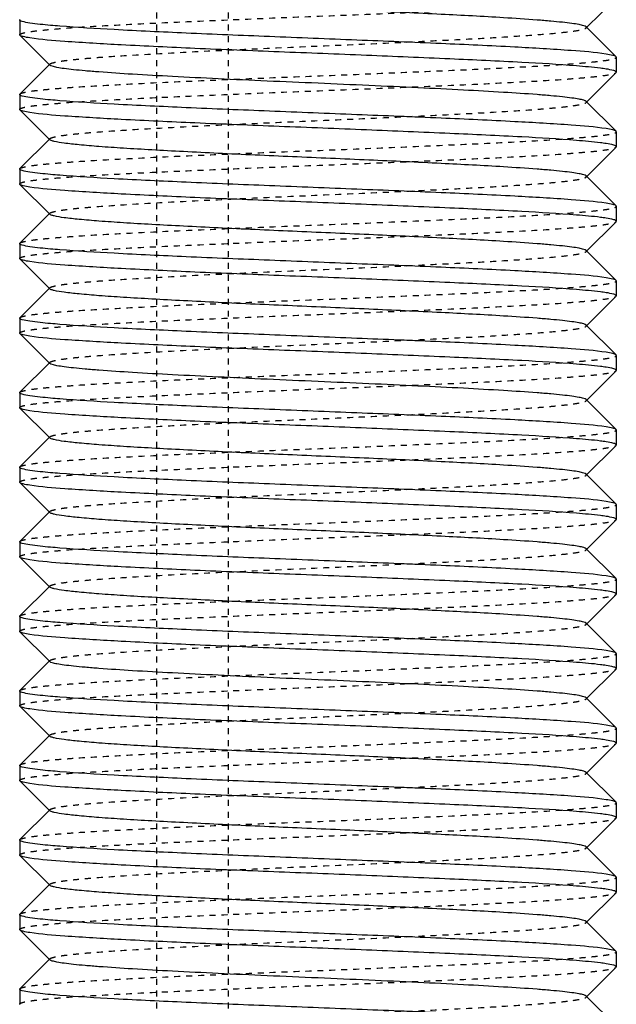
# Model space of a CAD drawing. Header units: millimetres. Extents: x -24622 to 2314, y -1603 to 2287.
# Tile 143 of 236: x 168 to 178, y 833 to 850. Entities that reach past the tile are written whole.
import ezdxf

# ---------------------------------------------------------------- set-up
doc = ezdxf.new("R2010")
doc.units = ezdxf.units.MM
doc.linetypes.add('HIDDEN', pattern=[0.2, 0.1, -0.1])
doc.layers.add('02___PRT_ALL_AXES', color=7, linetype='Continuous')
doc.layers.add('DEFAULT_2', color=8, linetype='HIDDEN')

msp = doc.modelspace()

# ---------------------------------------------------------------- linework, layer by layer
at = {"color": 7, "linetype": 'Continuous'}
for p, q in [((178.02, 850.079), (177.519, 849.578)), ((168.024, 849.712), (168.024, 849.462)), ((177.519, 849.596), (178.02, 849.095)), ((168.028, 849.454), (168.024, 849.462)), ((168.528, 848.953), (168.028, 849.454)), ((178.024, 849.087), (178.02, 849.095)), ((178.024, 849.087), (178.024, 848.837)), ((168.028, 848.47), (168.528, 848.971)), ((178.02, 848.829), (177.519, 848.328)), ((168.024, 848.462), (168.024, 848.212)), ((177.519, 848.346), (178.02, 847.845)), ((168.028, 848.204), (168.024, 848.212)), ((168.528, 847.703), (168.028, 848.204)), ((168.028, 847.22), (168.528, 847.721)), ((178.024, 847.837), (178.02, 847.845)), ((178.024, 847.837), (178.024, 847.587)), ((178.02, 847.579), (177.519, 847.078)), ((168.024, 847.212), (168.024, 846.962)), ((177.519, 847.096), (178.02, 846.595)), ((168.028, 846.954), (168.024, 846.962)), ((168.528, 846.453), (168.028, 846.954)), ((178.024, 846.587), (178.02, 846.595)), ((178.024, 846.587), (178.024, 846.337)), ((168.028, 845.97), (168.528, 846.471)), ((178.02, 846.329), (177.519, 845.828)), ((168.024, 845.962), (168.024, 845.712)), ((168.028, 845.704), (168.024, 845.712)), ((168.528, 845.203), (168.028, 845.704)), ((177.519, 845.846), (178.02, 845.345)), ((168.028, 844.72), (168.528, 845.221)), ((178.024, 845.337), (178.02, 845.345)), ((178.024, 845.337), (178.024, 845.087)), ((178.02, 845.079), (177.519, 844.578)), ((168.024, 844.712), (168.024, 844.462)), ((177.519, 844.596), (178.02, 844.095)), ((168.028, 844.454), (168.024, 844.462)), ((168.528, 843.953), (168.028, 844.454)), ((178.024, 844.087), (178.02, 844.095)), ((178.024, 844.087), (178.024, 843.837)), ((168.028, 843.47), (168.528, 843.971)), ((178.02, 843.829), (177.519, 843.328)), ((168.024, 843.462), (168.024, 843.212)), ((177.519, 843.346), (178.02, 842.845)), ((168.028, 843.204), (168.024, 843.212)), ((168.528, 842.703), (168.028, 843.204)), ((178.024, 842.837), (178.02, 842.845)), ((178.024, 842.837), (178.024, 842.587)), ((168.028, 842.22), (168.528, 842.721)), ((178.02, 842.579), (177.519, 842.078)), ((168.024, 842.212), (168.024, 841.962)), ((177.519, 842.096), (178.02, 841.595)), ((168.028, 841.954), (168.024, 841.962)), ((168.528, 841.453), (168.028, 841.954)), ((178.024, 841.587), (178.02, 841.595)), ((178.024, 841.587), (178.024, 841.337)), ((168.028, 840.97), (168.528, 841.471)), ((178.02, 841.329), (177.519, 840.828)), ((168.024, 840.962), (168.024, 840.712)), ((177.519, 840.846), (178.02, 840.345)), ((168.028, 840.704), (168.024, 840.712)), ((168.528, 840.203), (168.028, 840.704)), ((178.024, 840.337), (178.02, 840.345)), ((178.024, 840.337), (178.024, 840.087)), ((168.028, 839.72), (168.528, 840.221)), ((178.02, 840.079), (177.519, 839.578)), ((168.024, 839.712), (168.024, 839.462)), ((177.519, 839.596), (178.02, 839.095)), ((168.028, 839.454), (168.024, 839.462)), ((168.528, 838.953), (168.028, 839.454)), ((168.028, 838.47), (168.528, 838.971)), ((178.024, 839.087), (178.02, 839.095)), ((178.024, 839.087), (178.024, 838.837)), ((178.02, 838.829), (177.519, 838.328)), ((168.024, 838.462), (168.024, 838.212)), ((177.519, 838.346), (178.02, 837.845)), ((168.028, 838.204), (168.024, 838.212)), ((168.528, 837.703), (168.028, 838.204)), ((178.024, 837.837), (178.02, 837.845)), ((178.024, 837.837), (178.024, 837.587)), ((168.028, 837.22), (168.528, 837.721)), ((178.02, 837.579), (177.519, 837.078)), ((168.024, 837.212), (168.024, 836.962)), ((168.028, 836.954), (168.024, 836.962)), ((168.528, 836.453), (168.028, 836.954)), ((177.519, 837.096), (178.02, 836.595)), ((168.028, 835.97), (168.528, 836.471)), ((178.024, 836.587), (178.02, 836.595)), ((178.024, 836.587), (178.024, 836.337)), ((178.02, 836.329), (177.519, 835.828)), ((168.024, 835.962), (168.024, 835.712)), ((177.519, 835.846), (178.02, 835.345)), ((168.028, 835.704), (168.024, 835.712)), ((168.528, 835.203), (168.028, 835.704)), ((178.024, 835.337), (178.02, 835.345)), ((178.024, 835.337), (178.024, 835.087)), ((168.028, 834.72), (168.528, 835.221)), ((178.02, 835.079), (177.519, 834.578)), ((168.024, 834.712), (168.024, 834.462)), ((177.519, 834.596), (178.02, 834.095)), ((168.028, 834.454), (168.024, 834.462)), ((168.528, 833.953), (168.028, 834.454)), ((178.024, 834.087), (178.02, 834.095)), ((178.024, 834.087), (178.024, 833.837)), ((168.028, 833.47), (168.528, 833.971)), ((178.02, 833.829), (177.519, 833.328)), ((168.024, 833.462), (168.024, 833.212)), ((177.519, 833.346), (178.02, 832.845)), ((168.028, 833.204), (168.024, 833.212))]:
    msp.add_line(p, q, dxfattribs=at)
for points, start_tangent, end_tangent in [([(177.519, 849.596), (177.48, 849.615), (177.4, 849.634), (177.28, 849.653), (177.122, 849.672), (176.926, 849.691), (176.695, 849.71), (176.135, 849.748), (175.09, 849.805), (173.877, 849.862), (172.595, 849.918), (171.348, 849.975), (170.769, 850.004), (170.237, 850.032), (169.761, 850.061), (169.353, 850.089), (169.019, 850.118), (168.767, 850.146), (168.603, 850.175), (168.554, 850.189), (168.528, 850.203)], (-0.705586, 0.708625), (-0.705534, 0.708676)), ([(168.194, 849.66), (168.067, 849.686), (168.035, 849.699), (168.024, 849.712)], (-0.988371, 0.152064), (0, 1)), ([(168.694, 849.608), (168.54, 849.621), (168.194, 849.66)], (-0.99685, 0.079313), (-0.988371, 0.152064)), ([(177.853, 849.139), (177.27, 849.198), (176.321, 849.256), (175.087, 849.315), (173.676, 849.373), (172.209, 849.432), (170.812, 849.491), (169.606, 849.549), (168.694, 849.608)], (-0.988371, 0.152064), (-0.99685, 0.079313)), ([(168.194, 849.41), (168.081, 849.432), (168.028, 849.454)], (-0.988371, 0.152064), (-0.709309, 0.704897)), ([(177.354, 848.941), (176.442, 849), (175.235, 849.058), (173.838, 849.117), (172.371, 849.176), (170.96, 849.234), (169.727, 849.293), (168.778, 849.351), (168.194, 849.41)], (-0.99685, 0.079313), (-0.988371, 0.152064)), ([(178.02, 849.095), (177.967, 849.117), (177.853, 849.139)], (-0.709308, 0.704898), (-0.988371, 0.152064)), ([(177.519, 848.346), (177.48, 848.365), (177.4, 848.384), (177.28, 848.403), (177.122, 848.422), (176.926, 848.441), (176.695, 848.46), (176.134, 848.498), (175.461, 848.536), (174.7, 848.574), (173.877, 848.612), (173.024, 848.65), (172.17, 848.687), (171.348, 848.725), (170.586, 848.763), (169.913, 848.801), (169.353, 848.839), (169.121, 848.858), (168.926, 848.877), (168.767, 848.896), (168.648, 848.915), (168.568, 848.934), (168.528, 848.953)], (-0.70985, 0.704353), (-0.707572, 0.706641)), ([(177.853, 848.889), (177.758, 848.902), (177.354, 848.941)], (-0.988371, 0.152064), (-0.99685, 0.079313)), ([(178.024, 848.837), (178.013, 848.85), (177.981, 848.863), (177.853, 848.889)], (0, 1), (-0.988371, 0.152064)), ([(168.194, 848.41), (168.067, 848.436), (168.035, 848.449), (168.024, 848.462)], (-0.988371, 0.152064), (0, 1)), ([(168.694, 848.358), (168.54, 848.371), (168.194, 848.41)], (-0.99685, 0.079313), (-0.988371, 0.152064)), ([(177.853, 847.889), (177.27, 847.948), (176.321, 848.006), (175.087, 848.065), (173.676, 848.123), (172.209, 848.182), (170.812, 848.241), (169.606, 848.299), (168.694, 848.358)], (-0.988371, 0.152064), (-0.99685, 0.079313)), ([(168.194, 848.16), (168.081, 848.182), (168.028, 848.204)], (-0.988371, 0.152064), (-0.709309, 0.704897)), ([(177.354, 847.691), (176.442, 847.75), (175.235, 847.808), (173.838, 847.867), (172.371, 847.926), (170.96, 847.984), (169.727, 848.043), (168.778, 848.101), (168.194, 848.16)], (-0.99685, 0.079313), (-0.988371, 0.152064)), ([(178.02, 847.845), (177.967, 847.867), (177.853, 847.889)], (-0.709308, 0.704898), (-0.988371, 0.152064)), ([(177.519, 847.096), (177.48, 847.115), (177.4, 847.134), (177.28, 847.153), (177.122, 847.172), (176.926, 847.191), (176.695, 847.21), (176.135, 847.248), (175.09, 847.305), (173.877, 847.362), (172.595, 847.418), (171.348, 847.475), (170.769, 847.504), (170.237, 847.532), (169.761, 847.561), (169.353, 847.589), (169.019, 847.618), (168.767, 847.646), (168.603, 847.675), (168.554, 847.689), (168.528, 847.703)], (-0.705586, 0.708625), (-0.705534, 0.708676)), ([(177.853, 847.639), (177.758, 847.652), (177.354, 847.691)], (-0.988371, 0.152064), (-0.99685, 0.079313)), ([(178.024, 847.587), (178.013, 847.6), (177.981, 847.613), (177.853, 847.639)], (0, 1), (-0.988371, 0.152064)), ([(168.194, 847.16), (168.067, 847.186), (168.035, 847.199), (168.024, 847.212)], (-0.988371, 0.152064), (0, 1)), ([(168.694, 847.108), (168.54, 847.121), (168.194, 847.16)], (-0.99685, 0.079313), (-0.988371, 0.152064)), ([(177.853, 846.639), (177.27, 846.698), (176.321, 846.756), (175.087, 846.815), (173.676, 846.873), (172.209, 846.932), (170.812, 846.991), (169.606, 847.049), (168.694, 847.108)], (-0.988371, 0.152064), (-0.99685, 0.079313)), ([(168.194, 846.91), (168.081, 846.932), (168.028, 846.954)], (-0.988371, 0.152064), (-0.709309, 0.704897)), ([(177.354, 846.441), (176.442, 846.5), (175.235, 846.558), (173.838, 846.617), (172.371, 846.676), (170.96, 846.734), (169.727, 846.793), (168.778, 846.851), (168.194, 846.91)], (-0.99685, 0.079313), (-0.988371, 0.152064)), ([(178.02, 846.595), (177.967, 846.617), (177.853, 846.639)], (-0.709308, 0.704898), (-0.988371, 0.152064)), ([(177.519, 845.846), (177.48, 845.865), (177.4, 845.884), (177.28, 845.903), (177.122, 845.922), (176.926, 845.941), (176.695, 845.96), (176.135, 845.998), (175.09, 846.055), (173.877, 846.112), (172.595, 846.168), (171.348, 846.225), (170.769, 846.254), (170.237, 846.282), (169.761, 846.311), (169.353, 846.339), (169.019, 846.368), (168.767, 846.396), (168.603, 846.425), (168.554, 846.439), (168.528, 846.453)], (-0.708262, 0.70595), (-0.707572, 0.706641)), ([(177.853, 846.389), (177.758, 846.402), (177.354, 846.441)], (-0.988371, 0.152064), (-0.99685, 0.079313)), ([(178.024, 846.337), (178.013, 846.35), (177.981, 846.363), (177.853, 846.389)], (0, 1), (-0.988371, 0.152064)), ([(168.194, 845.91), (168.067, 845.936), (168.035, 845.949), (168.024, 845.962)], (-0.988371, 0.152064), (0, 1)), ([(168.694, 845.858), (168.54, 845.871), (168.194, 845.91)], (-0.99685, 0.079313), (-0.988371, 0.152064)), ([(168.194, 845.66), (168.081, 845.682), (168.028, 845.704)], (-0.988371, 0.152064), (-0.709309, 0.704897)), ([(177.853, 845.389), (177.27, 845.448), (176.321, 845.506), (175.087, 845.565), (173.676, 845.623), (172.209, 845.682), (170.812, 845.741), (169.606, 845.799), (168.694, 845.858)], (-0.988371, 0.152064), (-0.99685, 0.079313)), ([(177.354, 845.191), (176.442, 845.25), (175.235, 845.308), (173.838, 845.367), (172.371, 845.426), (170.96, 845.484), (169.727, 845.543), (168.778, 845.601), (168.194, 845.66)], (-0.99685, 0.079313), (-0.988371, 0.152064)), ([(178.02, 845.345), (177.967, 845.367), (177.853, 845.389)], (-0.709308, 0.704898), (-0.988371, 0.152064)), ([(177.519, 844.596), (177.48, 844.615), (177.4, 844.634), (177.28, 844.653), (177.122, 844.672), (176.926, 844.691), (176.695, 844.71), (176.135, 844.748), (175.09, 844.805), (173.877, 844.862), (172.595, 844.918), (171.348, 844.975), (170.769, 845.004), (170.237, 845.032), (169.761, 845.061), (169.353, 845.089), (169.019, 845.118), (168.767, 845.146), (168.603, 845.175), (168.554, 845.189), (168.528, 845.203)], (-0.705586, 0.708625), (-0.705534, 0.708676)), ([(177.853, 845.139), (177.758, 845.152), (177.354, 845.191)], (-0.988371, 0.152064), (-0.99685, 0.079313)), ([(178.024, 845.087), (178.013, 845.1), (177.981, 845.113), (177.853, 845.139)], (0, 1), (-0.988371, 0.152064)), ([(168.194, 844.66), (168.067, 844.686), (168.035, 844.699), (168.024, 844.712)], (-0.988371, 0.152064), (0, 1)), ([(168.694, 844.608), (168.54, 844.621), (168.194, 844.66)], (-0.99685, 0.079313), (-0.988371, 0.152064)), ([(177.853, 844.139), (177.27, 844.198), (176.321, 844.256), (175.087, 844.315), (173.676, 844.373), (172.209, 844.432), (170.812, 844.491), (169.606, 844.549), (168.694, 844.608)], (-0.988371, 0.152064), (-0.99685, 0.079313)), ([(168.194, 844.41), (168.081, 844.432), (168.028, 844.454)], (-0.988371, 0.152064), (-0.709309, 0.704897)), ([(177.354, 843.941), (176.442, 844), (175.235, 844.058), (173.838, 844.117), (172.371, 844.176), (170.96, 844.234), (169.727, 844.293), (168.778, 844.351), (168.194, 844.41)], (-0.99685, 0.079313), (-0.988371, 0.152064)), ([(178.02, 844.095), (177.967, 844.117), (177.853, 844.139)], (-0.709308, 0.704898), (-0.988371, 0.152064)), ([(177.519, 843.346), (177.48, 843.365), (177.4, 843.384), (177.28, 843.403), (177.122, 843.422), (176.926, 843.441), (176.695, 843.46), (176.134, 843.498), (175.461, 843.536), (174.7, 843.574), (173.877, 843.612), (173.024, 843.65), (172.17, 843.687), (171.348, 843.725), (170.586, 843.763), (169.913, 843.801), (169.353, 843.839), (169.121, 843.858), (168.926, 843.877), (168.767, 843.896), (168.648, 843.915), (168.568, 843.934), (168.528, 843.953)], (-0.70985, 0.704353), (-0.707572, 0.706641)), ([(177.853, 843.889), (177.758, 843.902), (177.354, 843.941)], (-0.988371, 0.152064), (-0.99685, 0.079313)), ([(178.024, 843.837), (178.013, 843.85), (177.981, 843.863), (177.853, 843.889)], (0, 1), (-0.988371, 0.152064)), ([(168.194, 843.41), (168.067, 843.436), (168.035, 843.449), (168.024, 843.462)], (-0.988371, 0.152064), (0, 1)), ([(168.694, 843.358), (168.54, 843.371), (168.194, 843.41)], (-0.99685, 0.079313), (-0.988371, 0.152064)), ([(177.853, 842.889), (177.27, 842.948), (176.321, 843.006), (175.087, 843.065), (173.676, 843.123), (172.209, 843.182), (170.812, 843.241), (169.606, 843.299), (168.694, 843.358)], (-0.988371, 0.152064), (-0.99685, 0.079313)), ([(168.194, 843.16), (168.081, 843.182), (168.028, 843.204)], (-0.988371, 0.152064), (-0.709309, 0.704897)), ([(177.354, 842.691), (176.442, 842.75), (175.235, 842.808), (173.838, 842.867), (172.371, 842.926), (170.96, 842.984), (169.727, 843.043), (168.778, 843.101), (168.194, 843.16)], (-0.99685, 0.079313), (-0.988371, 0.152064)), ([(178.02, 842.845), (177.967, 842.867), (177.853, 842.889)], (-0.709308, 0.704898), (-0.988371, 0.152064)), ([(177.519, 842.096), (177.48, 842.115), (177.4, 842.134), (177.28, 842.153), (177.122, 842.172), (176.926, 842.191), (176.695, 842.21), (176.135, 842.248), (175.09, 842.305), (173.877, 842.362), (172.595, 842.418), (171.348, 842.475), (170.769, 842.504), (170.237, 842.532), (169.761, 842.561), (169.353, 842.589), (169.019, 842.618), (168.767, 842.646), (168.603, 842.675), (168.554, 842.689), (168.528, 842.703)], (-0.705586, 0.708625), (-0.705534, 0.708676)), ([(177.853, 842.639), (177.758, 842.652), (177.354, 842.691)], (-0.988371, 0.152064), (-0.99685, 0.079313)), ([(178.024, 842.587), (178.013, 842.6), (177.981, 842.613), (177.853, 842.639)], (0, 1), (-0.988371, 0.152064)), ([(168.194, 842.16), (168.067, 842.186), (168.035, 842.199), (168.024, 842.212)], (-0.988371, 0.152064), (0, 1)), ([(168.694, 842.108), (168.54, 842.121), (168.194, 842.16)], (-0.99685, 0.079313), (-0.988371, 0.152064)), ([(177.853, 841.639), (177.27, 841.698), (176.321, 841.756), (175.087, 841.815), (173.676, 841.873), (172.209, 841.932), (170.812, 841.991), (169.606, 842.049), (168.694, 842.108)], (-0.988371, 0.152064), (-0.99685, 0.079313)), ([(168.194, 841.91), (168.081, 841.932), (168.028, 841.954)], (-0.988371, 0.152064), (-0.709309, 0.704897)), ([(177.354, 841.441), (176.442, 841.5), (175.235, 841.558), (173.838, 841.617), (172.371, 841.676), (170.96, 841.734), (169.727, 841.793), (168.778, 841.851), (168.194, 841.91)], (-0.99685, 0.079313), (-0.988371, 0.152064)), ([(178.02, 841.595), (177.967, 841.617), (177.853, 841.639)], (-0.709308, 0.704898), (-0.988371, 0.152064)), ([(177.519, 840.846), (177.48, 840.865), (177.4, 840.884), (177.28, 840.903), (177.122, 840.922), (176.926, 840.941), (176.695, 840.96), (176.135, 840.998), (175.09, 841.055), (173.877, 841.112), (172.595, 841.168), (171.348, 841.225), (170.769, 841.254), (170.237, 841.282), (169.761, 841.311), (169.353, 841.339), (169.019, 841.368), (168.767, 841.396), (168.603, 841.425), (168.554, 841.439), (168.528, 841.453)], (-0.708262, 0.70595), (-0.707572, 0.706641)), ([(177.853, 841.389), (177.758, 841.402), (177.354, 841.441)], (-0.988371, 0.152064), (-0.99685, 0.079313)), ([(178.024, 841.337), (178.013, 841.35), (177.981, 841.363), (177.853, 841.389)], (0, 1), (-0.988371, 0.152064)), ([(168.194, 840.91), (168.067, 840.936), (168.035, 840.949), (168.024, 840.962)], (-0.988371, 0.152064), (0, 1)), ([(168.694, 840.858), (168.54, 840.871), (168.194, 840.91)], (-0.99685, 0.079313), (-0.988371, 0.152064)), ([(177.853, 840.389), (177.27, 840.448), (176.321, 840.506), (175.087, 840.565), (173.676, 840.623), (172.209, 840.682), (170.812, 840.741), (169.606, 840.799), (168.694, 840.858)], (-0.988371, 0.152064), (-0.99685, 0.079313)), ([(168.194, 840.66), (168.081, 840.682), (168.028, 840.704)], (-0.988371, 0.152064), (-0.709309, 0.704897)), ([(177.354, 840.191), (176.442, 840.25), (175.235, 840.308), (173.838, 840.367), (172.371, 840.426), (170.96, 840.484), (169.727, 840.543), (168.778, 840.601), (168.194, 840.66)], (-0.99685, 0.079313), (-0.988371, 0.152064)), ([(178.02, 840.345), (177.967, 840.367), (177.853, 840.389)], (-0.709308, 0.704898), (-0.988371, 0.152064)), ([(177.519, 839.596), (177.48, 839.615), (177.4, 839.634), (177.28, 839.653), (177.122, 839.672), (176.926, 839.691), (176.695, 839.71), (176.135, 839.748), (175.09, 839.805), (173.877, 839.862), (172.595, 839.918), (171.348, 839.975), (170.769, 840.004), (170.237, 840.032), (169.761, 840.061), (169.353, 840.089), (169.019, 840.118), (168.767, 840.146), (168.603, 840.175), (168.554, 840.189), (168.528, 840.203)], (-0.705586, 0.708625), (-0.705534, 0.708676)), ([(177.853, 840.139), (177.758, 840.152), (177.354, 840.191)], (-0.988371, 0.152064), (-0.99685, 0.079313)), ([(178.024, 840.087), (178.013, 840.1), (177.981, 840.113), (177.853, 840.139)], (0, 1), (-0.988371, 0.152064)), ([(168.194, 839.66), (168.067, 839.686), (168.035, 839.699), (168.024, 839.712)], (-0.988371, 0.152064), (0, 1)), ([(168.694, 839.608), (168.54, 839.621), (168.194, 839.66)], (-0.99685, 0.079313), (-0.988371, 0.152064)), ([(177.853, 839.139), (177.27, 839.198), (176.321, 839.256), (175.087, 839.315), (173.676, 839.373), (172.209, 839.432), (170.812, 839.491), (169.606, 839.549), (168.694, 839.608)], (-0.988371, 0.152064), (-0.99685, 0.079313)), ([(168.194, 839.41), (168.081, 839.432), (168.028, 839.454)], (-0.988371, 0.152064), (-0.709309, 0.704897)), ([(177.354, 838.941), (176.442, 839), (175.235, 839.058), (173.838, 839.117), (172.371, 839.176), (170.96, 839.234), (169.727, 839.293), (168.778, 839.351), (168.194, 839.41)], (-0.99685, 0.079313), (-0.988371, 0.152064)), ([(178.02, 839.095), (177.967, 839.117), (177.853, 839.139)], (-0.709308, 0.704898), (-0.988371, 0.152064)), ([(177.519, 838.346), (177.48, 838.365), (177.4, 838.384), (177.28, 838.403), (177.122, 838.422), (176.926, 838.441), (176.695, 838.46), (176.134, 838.498), (175.461, 838.536), (174.7, 838.574), (173.877, 838.612), (173.024, 838.65), (172.17, 838.687), (171.348, 838.725), (170.586, 838.763), (169.913, 838.801), (169.353, 838.839), (169.121, 838.858), (168.926, 838.877), (168.767, 838.896), (168.648, 838.915), (168.568, 838.934), (168.528, 838.953)], (-0.70985, 0.704353), (-0.707572, 0.706641)), ([(177.853, 838.889), (177.758, 838.902), (177.354, 838.941)], (-0.988371, 0.152064), (-0.99685, 0.079313)), ([(178.024, 838.837), (178.013, 838.85), (177.981, 838.863), (177.853, 838.889)], (0, 1), (-0.988371, 0.152064)), ([(168.194, 838.41), (168.067, 838.436), (168.035, 838.449), (168.024, 838.462)], (-0.988371, 0.152064), (0, 1)), ([(168.694, 838.358), (168.54, 838.371), (168.194, 838.41)], (-0.99685, 0.079313), (-0.988371, 0.152064)), ([(177.853, 837.889), (177.27, 837.948), (176.321, 838.006), (175.087, 838.065), (173.676, 838.123), (172.209, 838.182), (170.812, 838.241), (169.606, 838.299), (168.694, 838.358)], (-0.988371, 0.152064), (-0.99685, 0.079313)), ([(168.194, 838.16), (168.081, 838.182), (168.028, 838.204)], (-0.988371, 0.152064), (-0.709309, 0.704897)), ([(177.354, 837.691), (176.442, 837.75), (175.235, 837.808), (173.838, 837.867), (172.371, 837.926), (170.96, 837.984), (169.727, 838.043), (168.778, 838.101), (168.194, 838.16)], (-0.99685, 0.079313), (-0.988371, 0.152064)), ([(178.02, 837.845), (177.967, 837.867), (177.853, 837.889)], (-0.709308, 0.704898), (-0.988371, 0.152064)), ([(177.519, 837.096), (177.48, 837.115), (177.4, 837.134), (177.28, 837.153), (177.122, 837.172), (176.926, 837.191), (176.695, 837.21), (176.135, 837.248), (175.09, 837.305), (173.877, 837.362), (172.595, 837.418), (171.348, 837.475), (170.769, 837.504), (170.237, 837.532), (169.761, 837.561), (169.353, 837.589), (169.019, 837.618), (168.767, 837.646), (168.603, 837.675), (168.554, 837.689), (168.528, 837.703)], (-0.705586, 0.708625), (-0.705534, 0.708676)), ([(177.853, 837.639), (177.758, 837.652), (177.354, 837.691)], (-0.988371, 0.152064), (-0.99685, 0.079313)), ([(178.024, 837.587), (178.013, 837.6), (177.981, 837.613), (177.853, 837.639)], (0, 1), (-0.988371, 0.152064)), ([(168.194, 837.16), (168.067, 837.186), (168.035, 837.199), (168.024, 837.212)], (-0.988371, 0.152064), (0, 1)), ([(168.694, 837.108), (168.54, 837.121), (168.194, 837.16)], (-0.99685, 0.079313), (-0.988371, 0.152064)), ([(168.194, 836.91), (168.081, 836.932), (168.028, 836.954)], (-0.988371, 0.152064), (-0.709309, 0.704897)), ([(177.853, 836.639), (177.27, 836.698), (176.321, 836.756), (175.087, 836.815), (173.676, 836.873), (172.209, 836.932), (170.812, 836.991), (169.606, 837.049), (168.694, 837.108)], (-0.988371, 0.152064), (-0.99685, 0.079313)), ([(177.354, 836.441), (176.442, 836.5), (175.235, 836.558), (173.838, 836.617), (172.371, 836.676), (170.96, 836.734), (169.727, 836.793), (168.778, 836.851), (168.194, 836.91)], (-0.99685, 0.079313), (-0.988371, 0.152064)), ([(178.02, 836.595), (177.967, 836.617), (177.853, 836.639)], (-0.709308, 0.704898), (-0.988371, 0.152064)), ([(177.519, 835.846), (177.48, 835.865), (177.4, 835.884), (177.28, 835.903), (177.122, 835.922), (176.926, 835.941), (176.695, 835.96), (176.135, 835.998), (175.09, 836.055), (173.877, 836.112), (172.595, 836.168), (171.348, 836.225), (170.769, 836.254), (170.237, 836.282), (169.761, 836.311), (169.353, 836.339), (169.019, 836.368), (168.767, 836.396), (168.603, 836.425), (168.554, 836.439), (168.528, 836.453)], (-0.708262, 0.70595), (-0.707572, 0.706641)), ([(177.853, 836.389), (177.758, 836.402), (177.354, 836.441)], (-0.988371, 0.152064), (-0.99685, 0.079313)), ([(178.024, 836.337), (178.013, 836.35), (177.981, 836.363), (177.853, 836.389)], (0, 1), (-0.988371, 0.152064)), ([(168.194, 835.91), (168.067, 835.936), (168.035, 835.949), (168.024, 835.962)], (-0.988371, 0.152064), (0, 1)), ([(168.694, 835.858), (168.54, 835.871), (168.194, 835.91)], (-0.99685, 0.079313), (-0.988371, 0.152064)), ([(177.853, 835.389), (177.27, 835.448), (176.321, 835.506), (175.087, 835.565), (173.676, 835.623), (172.209, 835.682), (170.812, 835.741), (169.606, 835.799), (168.694, 835.858)], (-0.988371, 0.152064), (-0.99685, 0.079313)), ([(168.194, 835.66), (168.081, 835.682), (168.028, 835.704)], (-0.988371, 0.152064), (-0.709309, 0.704897)), ([(177.354, 835.191), (176.442, 835.25), (175.235, 835.308), (173.838, 835.367), (172.371, 835.426), (170.96, 835.484), (169.727, 835.543), (168.778, 835.601), (168.194, 835.66)], (-0.99685, 0.079313), (-0.988371, 0.152064)), ([(178.02, 835.345), (177.967, 835.367), (177.853, 835.389)], (-0.709308, 0.704898), (-0.988371, 0.152064)), ([(177.519, 834.596), (177.48, 834.615), (177.4, 834.634), (177.28, 834.653), (177.122, 834.672), (176.926, 834.691), (176.695, 834.71), (176.135, 834.748), (175.09, 834.805), (173.877, 834.862), (172.595, 834.918), (171.348, 834.975), (170.769, 835.004), (170.237, 835.032), (169.761, 835.061), (169.353, 835.089), (169.019, 835.118), (168.767, 835.146), (168.603, 835.175), (168.554, 835.189), (168.528, 835.203)], (-0.705586, 0.708625), (-0.705534, 0.708676)), ([(177.853, 835.139), (177.758, 835.152), (177.354, 835.191)], (-0.988371, 0.152064), (-0.99685, 0.079313)), ([(178.024, 835.087), (178.013, 835.1), (177.981, 835.113), (177.853, 835.139)], (0, 1), (-0.988371, 0.152064)), ([(168.194, 834.66), (168.067, 834.686), (168.035, 834.699), (168.024, 834.712)], (-0.988371, 0.152064), (0, 1)), ([(168.694, 834.608), (168.54, 834.621), (168.194, 834.66)], (-0.99685, 0.079313), (-0.988371, 0.152064)), ([(177.853, 834.139), (177.27, 834.198), (176.321, 834.256), (175.087, 834.315), (173.676, 834.373), (172.209, 834.432), (170.812, 834.491), (169.606, 834.549), (168.694, 834.608)], (-0.988371, 0.152064), (-0.99685, 0.079313)), ([(168.194, 834.41), (168.081, 834.432), (168.028, 834.454)], (-0.988371, 0.152064), (-0.709309, 0.704897)), ([(177.354, 833.941), (176.442, 834), (175.235, 834.058), (173.838, 834.117), (172.371, 834.176), (170.96, 834.234), (169.727, 834.293), (168.778, 834.351), (168.194, 834.41)], (-0.99685, 0.079313), (-0.988371, 0.152064)), ([(178.02, 834.095), (177.967, 834.117), (177.853, 834.139)], (-0.709308, 0.704898), (-0.988371, 0.152064)), ([(177.519, 833.346), (177.48, 833.365), (177.4, 833.384), (177.28, 833.403), (177.122, 833.422), (176.926, 833.441), (176.695, 833.46), (176.134, 833.498), (175.461, 833.536), (174.7, 833.574), (173.877, 833.612), (173.024, 833.65), (172.17, 833.687), (171.348, 833.725), (170.586, 833.763), (169.913, 833.801), (169.353, 833.839), (169.121, 833.858), (168.926, 833.877), (168.767, 833.896), (168.648, 833.915), (168.568, 833.934), (168.528, 833.953)], (-0.70985, 0.704353), (-0.707572, 0.706641)), ([(177.853, 833.889), (177.758, 833.902), (177.354, 833.941)], (-0.988371, 0.152064), (-0.99685, 0.079313)), ([(178.024, 833.837), (178.013, 833.85), (177.981, 833.863), (177.853, 833.889)], (0, 1), (-0.988371, 0.152064)), ([(168.194, 833.41), (168.067, 833.436), (168.035, 833.449), (168.024, 833.462)], (-0.988371, 0.152064), (0, 1)), ([(168.694, 833.358), (168.54, 833.371), (168.194, 833.41)], (-0.99685, 0.079313), (-0.988371, 0.152064)), ([(177.853, 832.889), (177.27, 832.948), (176.321, 833.006), (175.087, 833.065), (173.676, 833.123), (172.209, 833.182), (170.812, 833.241), (169.606, 833.299), (168.694, 833.358)], (-0.988371, 0.152064), (-0.99685, 0.079313))]:
    msp.add_spline(points, degree=3, dxfattribs=dict(at, start_tangent=start_tangent, end_tangent=end_tangent))
at = {"layer": '02___PRT_ALL_AXES', "color": 7, "linetype": 'Continuous'}
for p, q in [((168.024, 849.712), (168.024, 849.462)), ((178.024, 849.087), (178.024, 848.837)), ((168.024, 848.462), (168.024, 848.212)), ((178.024, 847.837), (178.024, 847.587)), ((168.024, 847.212), (168.024, 846.962)), ((178.024, 846.587), (178.024, 846.337)), ((168.024, 845.962), (168.024, 845.712)), ((178.024, 845.337), (178.024, 845.087)), ((168.024, 844.712), (168.024, 844.462)), ((178.024, 844.087), (178.024, 843.837)), ((168.024, 843.462), (168.024, 843.212)), ((168.024, 842.212), (168.024, 841.962)), ((178.024, 841.587), (178.024, 841.337)), ((168.024, 840.962), (168.024, 840.712)), ((168.024, 839.712), (168.024, 839.462)), ((178.024, 839.087), (178.024, 838.837)), ((168.024, 838.462), (168.024, 838.212)), ((178.024, 837.837), (178.024, 837.587)), ((168.024, 837.212), (168.024, 836.962)), ((178.024, 836.587), (178.024, 836.337)), ((168.024, 835.962), (168.024, 835.712)), ((168.024, 834.712), (168.024, 834.462)), ((178.024, 834.087), (178.024, 833.837)), ((168.024, 833.462), (168.024, 833.212))]:
    msp.add_line(p, q, dxfattribs=at)
at = {"layer": 'DEFAULT_2', "color": 8, "linetype": 'HIDDEN'}
for p, q in [((170.324, 736.337), (170.324, 894.337)), ((171.524, 736.337), (171.524, 894.337)), ((168.024, 849.712), (168.028, 849.72)), ((177.519, 849.578), (177.519, 849.596)), ((168.528, 848.953), (168.528, 848.971)), ((178.02, 848.829), (178.024, 848.837)), ((168.024, 848.462), (168.028, 848.47)), ((177.524, 848.337), (177.519, 848.346)), ((177.519, 848.328), (177.524, 848.337)), ((168.528, 847.703), (168.528, 847.721)), ((178.02, 847.579), (178.024, 847.587)), ((168.024, 847.212), (168.028, 847.22)), ((177.519, 847.078), (177.519, 847.096)), ((168.528, 846.453), (168.528, 846.471)), ((178.02, 846.329), (178.024, 846.337)), ((168.024, 845.962), (168.028, 845.97)), ((168.528, 845.203), (168.528, 845.221)), ((178.02, 845.079), (178.024, 845.087)), ((168.024, 844.712), (168.028, 844.72)), ((177.519, 844.578), (177.519, 844.596)), ((168.528, 843.953), (168.528, 843.971)), ((178.02, 843.829), (178.024, 843.837)), ((168.024, 843.462), (168.028, 843.47)), ((177.524, 843.337), (177.519, 843.346)), ((177.519, 843.328), (177.524, 843.337)), ((168.528, 842.703), (168.528, 842.721)), ((178.02, 842.579), (178.024, 842.587)), ((168.024, 842.212), (168.028, 842.22)), ((177.519, 842.078), (177.519, 842.096)), ((168.528, 841.453), (168.528, 841.471)), ((178.02, 841.329), (178.024, 841.337)), ((168.024, 840.962), (168.028, 840.97)), ((168.528, 840.203), (168.528, 840.221)), ((178.02, 840.079), (178.024, 840.087)), ((168.024, 839.712), (168.028, 839.72)), ((177.519, 839.578), (177.519, 839.596)), ((168.528, 838.953), (168.528, 838.971)), ((178.02, 838.829), (178.024, 838.837)), ((168.024, 838.462), (168.028, 838.47)), ((177.524, 838.337), (177.519, 838.346)), ((177.519, 838.328), (177.524, 838.337)), ((168.528, 837.703), (168.528, 837.721)), ((178.02, 837.579), (178.024, 837.587)), ((168.024, 837.212), (168.028, 837.22)), ((177.519, 837.078), (177.519, 837.096)), ((168.528, 836.453), (168.528, 836.471)), ((178.02, 836.329), (178.024, 836.337)), ((168.024, 835.962), (168.028, 835.97)), ((168.528, 835.203), (168.528, 835.221)), ((178.02, 835.079), (178.024, 835.087)), ((168.024, 834.712), (168.028, 834.72)), ((177.519, 834.578), (177.519, 834.596)), ((168.528, 833.953), (168.528, 833.971)), ((178.02, 833.829), (178.024, 833.837)), ((168.024, 833.462), (168.028, 833.47)), ((177.524, 833.337), (177.519, 833.346)), ((177.519, 833.328), (177.524, 833.337))]:
    msp.add_line(p, q, dxfattribs=at)
for points, start_tangent, end_tangent in [([(168.024, 849.462), (168.047, 849.481), (168.118, 849.501), (168.234, 849.52), (168.395, 849.539), (168.6, 849.558), (168.846, 849.578), (169.453, 849.616), (170.194, 849.655), (171.042, 849.693), (171.963, 849.732), (172.924, 849.771), (173.889, 849.809), (174.822, 849.848), (175.687, 849.886), (176.452, 849.925), (177.089, 849.963), (177.352, 849.983), (177.574, 850.002), (177.753, 850.021), (177.888, 850.041), (177.977, 850.06), (178.02, 850.079)], (0, 1), (0.709309, 0.704897)), ([(168.528, 848.971), (168.568, 848.99), (168.648, 849.009), (168.767, 849.028), (168.926, 849.047), (169.122, 849.066), (169.353, 849.085), (169.913, 849.123), (170.958, 849.18), (172.17, 849.237), (173.453, 849.293), (174.7, 849.35), (175.278, 849.379), (175.811, 849.407), (176.286, 849.436), (176.695, 849.464), (177.029, 849.493), (177.28, 849.521), (177.445, 849.55), (177.494, 849.564), (177.519, 849.578)], (0.705531, 0.708679), (0.705589, 0.708621)), ([(168.028, 848.47), (168.071, 848.489), (168.16, 848.509), (168.295, 848.528), (168.474, 848.547), (168.696, 848.566), (168.959, 848.586), (169.596, 848.624), (170.361, 848.663), (171.226, 848.701), (172.159, 848.74), (173.123, 848.778), (174.085, 848.817), (175.006, 848.856), (175.853, 848.894), (176.594, 848.933), (177.202, 848.971), (177.448, 848.991), (177.653, 849.01), (177.814, 849.029), (177.93, 849.048), (178, 849.068), (178.024, 849.087)], (0.709308, 0.704898), (0, 1)), ([(168.024, 848.212), (168.047, 848.231), (168.118, 848.251), (168.234, 848.27), (168.395, 848.289), (168.6, 848.308), (168.846, 848.328), (169.453, 848.366), (170.194, 848.405), (171.042, 848.443), (171.963, 848.482), (172.924, 848.521), (173.889, 848.559), (174.822, 848.598), (175.687, 848.636), (176.452, 848.675), (177.089, 848.713), (177.352, 848.733), (177.574, 848.752), (177.753, 848.771), (177.888, 848.791), (177.977, 848.81), (178.02, 848.829)], (0, 1), (0.709309, 0.704897)), ([(168.528, 847.721), (168.568, 847.74), (168.648, 847.759), (168.767, 847.778), (168.926, 847.797), (169.121, 847.816), (169.353, 847.835), (169.913, 847.873), (170.586, 847.911), (171.348, 847.949), (172.17, 847.987), (173.024, 848.024), (173.877, 848.062), (174.7, 848.1), (175.461, 848.138), (176.134, 848.176), (176.695, 848.214), (176.926, 848.233), (177.122, 848.252), (177.28, 848.271), (177.4, 848.29), (177.48, 848.309), (177.519, 848.328)], (0.707569, 0.706644), (0.709853, 0.70435)), ([(168.028, 847.22), (168.071, 847.239), (168.16, 847.259), (168.295, 847.278), (168.474, 847.297), (168.696, 847.316), (168.959, 847.336), (169.596, 847.374), (170.361, 847.413), (171.226, 847.451), (172.159, 847.49), (173.123, 847.528), (174.085, 847.567), (175.006, 847.606), (175.853, 847.644), (176.594, 847.683), (177.202, 847.721), (177.448, 847.741), (177.653, 847.76), (177.814, 847.779), (177.93, 847.798), (178, 847.818), (178.024, 847.837)], (0.709308, 0.704898), (0, 1)), ([(168.024, 846.962), (168.047, 846.981), (168.118, 847.001), (168.234, 847.02), (168.395, 847.039), (168.6, 847.058), (168.846, 847.078), (169.453, 847.116), (170.194, 847.155), (171.042, 847.193), (171.963, 847.232), (172.924, 847.271), (173.889, 847.309), (174.822, 847.348), (175.687, 847.386), (176.452, 847.425), (177.089, 847.463), (177.352, 847.483), (177.574, 847.502), (177.753, 847.521), (177.888, 847.541), (177.977, 847.56), (178.02, 847.579)], (0, 1), (0.709309, 0.704897)), ([(168.528, 846.471), (168.568, 846.49), (168.648, 846.509), (168.767, 846.528), (168.926, 846.547), (169.122, 846.566), (169.353, 846.585), (169.913, 846.623), (170.958, 846.68), (172.17, 846.737), (173.453, 846.793), (174.7, 846.85), (175.278, 846.879), (175.811, 846.907), (176.286, 846.936), (176.695, 846.964), (177.029, 846.993), (177.28, 847.021), (177.445, 847.05), (177.494, 847.064), (177.519, 847.078)], (0.705531, 0.708679), (0.705589, 0.708621)), ([(168.028, 845.97), (168.071, 845.989), (168.16, 846.009), (168.295, 846.028), (168.474, 846.047), (168.696, 846.066), (168.959, 846.086), (169.596, 846.124), (170.361, 846.163), (171.226, 846.201), (172.159, 846.24), (173.123, 846.278), (174.085, 846.317), (175.006, 846.356), (175.853, 846.394), (176.594, 846.433), (177.202, 846.471), (177.448, 846.491), (177.653, 846.51), (177.814, 846.529), (177.93, 846.548), (178, 846.568), (178.024, 846.587)], (0.709308, 0.704898), (0, 1)), ([(168.024, 845.712), (168.047, 845.731), (168.118, 845.751), (168.234, 845.77), (168.395, 845.789), (168.6, 845.808), (168.846, 845.828), (169.453, 845.866), (170.194, 845.905), (171.042, 845.943), (171.963, 845.982), (172.924, 846.021), (173.889, 846.059), (174.822, 846.098), (175.687, 846.136), (176.452, 846.175), (177.089, 846.213), (177.352, 846.233), (177.574, 846.252), (177.753, 846.271), (177.888, 846.291), (177.977, 846.31), (178.02, 846.329)], (0, 1), (0.709309, 0.704897)), ([(168.528, 845.221), (168.568, 845.24), (168.648, 845.259), (168.767, 845.278), (168.926, 845.297), (169.121, 845.316), (169.353, 845.335), (169.913, 845.373), (170.958, 845.43), (172.17, 845.487), (173.453, 845.543), (174.7, 845.6), (175.278, 845.629), (175.811, 845.657), (176.286, 845.686), (176.695, 845.714), (177.029, 845.743), (177.28, 845.771), (177.445, 845.8), (177.494, 845.814), (177.519, 845.828)], (0.707569, 0.706644), (0.708265, 0.705946)), ([(177.519, 845.828), (177.519, 845.846)], (0.708265, 0.705946), (-0.708262, 0.70595)), ([(168.028, 844.72), (168.071, 844.739), (168.16, 844.759), (168.295, 844.778), (168.474, 844.797), (168.696, 844.816), (168.959, 844.836), (169.596, 844.874), (170.361, 844.913), (171.226, 844.951), (172.159, 844.99), (173.123, 845.028), (174.085, 845.067), (175.006, 845.106), (175.853, 845.144), (176.594, 845.183), (177.202, 845.221), (177.448, 845.241), (177.653, 845.26), (177.814, 845.279), (177.93, 845.298), (178, 845.318), (178.024, 845.337)], (0.709308, 0.704898), (0, 1)), ([(168.024, 844.462), (168.047, 844.481), (168.118, 844.501), (168.234, 844.52), (168.395, 844.539), (168.6, 844.558), (168.846, 844.578), (169.453, 844.616), (170.194, 844.655), (171.042, 844.693), (171.963, 844.732), (172.924, 844.771), (173.889, 844.809), (174.822, 844.848), (175.687, 844.886), (176.452, 844.925), (177.089, 844.963), (177.352, 844.983), (177.574, 845.002), (177.753, 845.021), (177.888, 845.041), (177.977, 845.06), (178.02, 845.079)], (0, 1), (0.709309, 0.704897)), ([(168.528, 843.971), (168.568, 843.99), (168.648, 844.009), (168.767, 844.028), (168.926, 844.047), (169.122, 844.066), (169.353, 844.085), (169.913, 844.123), (170.958, 844.18), (172.17, 844.237), (173.453, 844.293), (174.7, 844.35), (175.278, 844.379), (175.811, 844.407), (176.286, 844.436), (176.695, 844.464), (177.029, 844.493), (177.28, 844.521), (177.445, 844.55), (177.494, 844.564), (177.519, 844.578)], (0.705531, 0.708679), (0.705589, 0.708621)), ([(168.028, 843.47), (168.071, 843.489), (168.16, 843.509), (168.295, 843.528), (168.474, 843.547), (168.696, 843.566), (168.959, 843.586), (169.596, 843.624), (170.361, 843.663), (171.226, 843.701), (172.159, 843.74), (173.123, 843.778), (174.085, 843.817), (175.006, 843.856), (175.853, 843.894), (176.594, 843.933), (177.202, 843.971), (177.448, 843.991), (177.653, 844.01), (177.814, 844.029), (177.93, 844.048), (178, 844.068), (178.024, 844.087)], (0.709308, 0.704898), (0, 1)), ([(168.024, 843.212), (168.047, 843.231), (168.118, 843.251), (168.234, 843.27), (168.395, 843.289), (168.6, 843.308), (168.846, 843.328), (169.453, 843.366), (170.194, 843.405), (171.042, 843.443), (171.963, 843.482), (172.924, 843.521), (173.889, 843.559), (174.822, 843.598), (175.687, 843.636), (176.452, 843.675), (177.089, 843.713), (177.352, 843.733), (177.574, 843.752), (177.753, 843.771), (177.888, 843.791), (177.977, 843.81), (178.02, 843.829)], (0, 1), (0.709309, 0.704897)), ([(168.528, 842.721), (168.568, 842.74), (168.648, 842.759), (168.767, 842.778), (168.926, 842.797), (169.121, 842.816), (169.353, 842.835), (169.913, 842.873), (170.586, 842.911), (171.348, 842.949), (172.17, 842.987), (173.024, 843.024), (173.877, 843.062), (174.7, 843.1), (175.461, 843.138), (176.134, 843.176), (176.695, 843.214), (176.926, 843.233), (177.122, 843.252), (177.28, 843.271), (177.4, 843.29), (177.48, 843.309), (177.519, 843.328)], (0.707569, 0.706644), (0.709853, 0.70435)), ([(168.028, 842.22), (168.071, 842.239), (168.16, 842.259), (168.295, 842.278), (168.474, 842.297), (168.696, 842.316), (168.959, 842.336), (169.596, 842.374), (170.361, 842.413), (171.226, 842.451), (172.159, 842.49), (173.123, 842.528), (174.085, 842.567), (175.006, 842.606), (175.853, 842.644), (176.594, 842.683), (177.202, 842.721), (177.448, 842.741), (177.653, 842.76), (177.814, 842.779), (177.93, 842.798), (178, 842.818), (178.024, 842.837)], (0.709308, 0.704898), (0, 1)), ([(168.024, 841.962), (168.047, 841.981), (168.118, 842.001), (168.234, 842.02), (168.395, 842.039), (168.6, 842.058), (168.846, 842.078), (169.453, 842.116), (170.194, 842.155), (171.042, 842.193), (171.963, 842.232), (172.924, 842.271), (173.889, 842.309), (174.822, 842.348), (175.687, 842.386), (176.452, 842.425), (177.089, 842.463), (177.352, 842.483), (177.574, 842.502), (177.753, 842.521), (177.888, 842.541), (177.977, 842.56), (178.02, 842.579)], (0, 1), (0.709309, 0.704897)), ([(168.528, 841.471), (168.568, 841.49), (168.648, 841.509), (168.767, 841.528), (168.926, 841.547), (169.122, 841.566), (169.353, 841.585), (169.913, 841.623), (170.958, 841.68), (172.17, 841.737), (173.453, 841.793), (174.7, 841.85), (175.278, 841.879), (175.811, 841.907), (176.286, 841.936), (176.695, 841.964), (177.029, 841.993), (177.28, 842.021), (177.445, 842.05), (177.494, 842.064), (177.519, 842.078)], (0.705531, 0.708679), (0.705589, 0.708621)), ([(168.028, 840.97), (168.071, 840.989), (168.16, 841.009), (168.295, 841.028), (168.474, 841.047), (168.696, 841.066), (168.959, 841.086), (169.596, 841.124), (170.361, 841.163), (171.226, 841.201), (172.159, 841.24), (173.123, 841.278), (174.085, 841.317), (175.006, 841.356), (175.853, 841.394), (176.594, 841.433), (177.202, 841.471), (177.448, 841.491), (177.653, 841.51), (177.814, 841.529), (177.93, 841.548), (178, 841.568), (178.024, 841.587)], (0.709308, 0.704898), (0, 1)), ([(168.024, 840.712), (168.047, 840.731), (168.118, 840.751), (168.234, 840.77), (168.395, 840.789), (168.6, 840.808), (168.846, 840.828), (169.453, 840.866), (170.194, 840.905), (171.042, 840.943), (171.963, 840.982), (172.924, 841.021), (173.889, 841.059), (174.822, 841.098), (175.687, 841.136), (176.452, 841.175), (177.089, 841.213), (177.352, 841.233), (177.574, 841.252), (177.753, 841.271), (177.888, 841.291), (177.977, 841.31), (178.02, 841.329)], (0, 1), (0.709309, 0.704897)), ([(168.528, 840.221), (168.568, 840.24), (168.648, 840.259), (168.767, 840.278), (168.926, 840.297), (169.121, 840.316), (169.353, 840.335), (169.913, 840.373), (170.958, 840.43), (172.17, 840.487), (173.453, 840.543), (174.7, 840.6), (175.278, 840.629), (175.811, 840.657), (176.286, 840.686), (176.695, 840.714), (177.029, 840.743), (177.28, 840.771), (177.445, 840.8), (177.494, 840.814), (177.519, 840.828)], (0.707569, 0.706644), (0.708265, 0.705946)), ([(177.519, 840.828), (177.519, 840.846)], (0.708265, 0.705946), (-0.708262, 0.70595)), ([(168.028, 839.72), (168.071, 839.739), (168.16, 839.759), (168.295, 839.778), (168.474, 839.797), (168.696, 839.816), (168.959, 839.836), (169.596, 839.874), (170.361, 839.913), (171.226, 839.951), (172.159, 839.99), (173.123, 840.028), (174.085, 840.067), (175.006, 840.106), (175.853, 840.144), (176.594, 840.183), (177.202, 840.221), (177.448, 840.241), (177.653, 840.26), (177.814, 840.279), (177.93, 840.298), (178, 840.318), (178.024, 840.337)], (0.709308, 0.704898), (0, 1)), ([(168.024, 839.462), (168.047, 839.481), (168.118, 839.501), (168.234, 839.52), (168.395, 839.539), (168.6, 839.558), (168.846, 839.578), (169.453, 839.616), (170.194, 839.655), (171.042, 839.693), (171.963, 839.732), (172.924, 839.771), (173.889, 839.809), (174.822, 839.848), (175.687, 839.886), (176.452, 839.925), (177.089, 839.963), (177.352, 839.983), (177.574, 840.002), (177.753, 840.021), (177.888, 840.041), (177.977, 840.06), (178.02, 840.079)], (0, 1), (0.709309, 0.704897)), ([(168.528, 838.971), (168.568, 838.99), (168.648, 839.009), (168.767, 839.028), (168.926, 839.047), (169.122, 839.066), (169.353, 839.085), (169.913, 839.123), (170.958, 839.18), (172.17, 839.237), (173.453, 839.293), (174.7, 839.35), (175.278, 839.379), (175.811, 839.407), (176.286, 839.436), (176.695, 839.464), (177.029, 839.493), (177.28, 839.521), (177.445, 839.55), (177.494, 839.564), (177.519, 839.578)], (0.705531, 0.708679), (0.705589, 0.708621)), ([(168.028, 838.47), (168.071, 838.489), (168.16, 838.509), (168.295, 838.528), (168.474, 838.547), (168.696, 838.566), (168.959, 838.586), (169.596, 838.624), (170.361, 838.663), (171.226, 838.701), (172.159, 838.74), (173.123, 838.778), (174.085, 838.817), (175.006, 838.856), (175.853, 838.894), (176.594, 838.933), (177.202, 838.971), (177.448, 838.991), (177.653, 839.01), (177.814, 839.029), (177.93, 839.048), (178, 839.068), (178.024, 839.087)], (0.709308, 0.704898), (0, 1)), ([(168.024, 838.212), (168.047, 838.231), (168.118, 838.251), (168.234, 838.27), (168.395, 838.289), (168.6, 838.308), (168.846, 838.328), (169.453, 838.366), (170.194, 838.405), (171.042, 838.443), (171.963, 838.482), (172.924, 838.521), (173.889, 838.559), (174.822, 838.598), (175.687, 838.636), (176.452, 838.675), (177.089, 838.713), (177.352, 838.733), (177.574, 838.752), (177.753, 838.771), (177.888, 838.791), (177.977, 838.81), (178.02, 838.829)], (0, 1), (0.709309, 0.704897)), ([(168.528, 837.721), (168.568, 837.74), (168.648, 837.759), (168.767, 837.778), (168.926, 837.797), (169.121, 837.816), (169.353, 837.835), (169.913, 837.873), (170.586, 837.911), (171.348, 837.949), (172.17, 837.987), (173.024, 838.024), (173.877, 838.062), (174.7, 838.1), (175.461, 838.138), (176.134, 838.176), (176.695, 838.214), (176.926, 838.233), (177.122, 838.252), (177.28, 838.271), (177.4, 838.29), (177.48, 838.309), (177.519, 838.328)], (0.707569, 0.706644), (0.709853, 0.70435)), ([(168.028, 837.22), (168.071, 837.239), (168.16, 837.259), (168.295, 837.278), (168.474, 837.297), (168.696, 837.316), (168.959, 837.336), (169.596, 837.374), (170.361, 837.413), (171.226, 837.451), (172.159, 837.49), (173.123, 837.528), (174.085, 837.567), (175.006, 837.606), (175.853, 837.644), (176.594, 837.683), (177.202, 837.721), (177.448, 837.741), (177.653, 837.76), (177.814, 837.779), (177.93, 837.798), (178, 837.818), (178.024, 837.837)], (0.709308, 0.704898), (0, 1)), ([(168.024, 836.962), (168.047, 836.981), (168.118, 837.001), (168.234, 837.02), (168.395, 837.039), (168.6, 837.058), (168.846, 837.078), (169.453, 837.116), (170.194, 837.155), (171.042, 837.193), (171.963, 837.232), (172.924, 837.271), (173.889, 837.309), (174.822, 837.348), (175.687, 837.386), (176.452, 837.425), (177.089, 837.463), (177.352, 837.483), (177.574, 837.502), (177.753, 837.521), (177.888, 837.541), (177.977, 837.56), (178.02, 837.579)], (0, 1), (0.709309, 0.704897)), ([(168.528, 836.471), (168.568, 836.49), (168.648, 836.509), (168.767, 836.528), (168.926, 836.547), (169.122, 836.566), (169.353, 836.585), (169.913, 836.623), (170.958, 836.68), (172.17, 836.737), (173.453, 836.793), (174.7, 836.85), (175.278, 836.879), (175.811, 836.907), (176.286, 836.936), (176.695, 836.964), (177.029, 836.993), (177.28, 837.021), (177.445, 837.05), (177.494, 837.064), (177.519, 837.078)], (0.705531, 0.708679), (0.705589, 0.708621)), ([(168.028, 835.97), (168.071, 835.989), (168.16, 836.009), (168.295, 836.028), (168.474, 836.047), (168.696, 836.066), (168.959, 836.086), (169.596, 836.124), (170.361, 836.163), (171.226, 836.201), (172.159, 836.24), (173.123, 836.278), (174.085, 836.317), (175.006, 836.356), (175.853, 836.394), (176.594, 836.433), (177.202, 836.471), (177.448, 836.491), (177.653, 836.51), (177.814, 836.529), (177.93, 836.548), (178, 836.568), (178.024, 836.587)], (0.709308, 0.704898), (0, 1)), ([(168.024, 835.712), (168.047, 835.731), (168.118, 835.751), (168.234, 835.77), (168.395, 835.789), (168.6, 835.808), (168.846, 835.828), (169.453, 835.866), (170.194, 835.905), (171.042, 835.943), (171.963, 835.982), (172.924, 836.021), (173.889, 836.059), (174.822, 836.098), (175.687, 836.136), (176.452, 836.175), (177.089, 836.213), (177.352, 836.233), (177.574, 836.252), (177.753, 836.271), (177.888, 836.291), (177.977, 836.31), (178.02, 836.329)], (0, 1), (0.709309, 0.704897)), ([(168.528, 835.221), (168.568, 835.24), (168.648, 835.259), (168.767, 835.278), (168.926, 835.297), (169.121, 835.316), (169.353, 835.335), (169.913, 835.373), (170.958, 835.43), (172.17, 835.487), (173.453, 835.543), (174.7, 835.6), (175.278, 835.629), (175.811, 835.657), (176.286, 835.686), (176.695, 835.714), (177.029, 835.743), (177.28, 835.771), (177.445, 835.8), (177.494, 835.814), (177.519, 835.828)], (0.707569, 0.706644), (0.708265, 0.705946)), ([(177.519, 835.828), (177.519, 835.846)], (0.708265, 0.705946), (-0.708262, 0.70595)), ([(168.028, 834.72), (168.071, 834.739), (168.16, 834.759), (168.295, 834.778), (168.474, 834.797), (168.696, 834.816), (168.959, 834.836), (169.596, 834.874), (170.361, 834.913), (171.226, 834.951), (172.159, 834.99), (173.123, 835.028), (174.085, 835.067), (175.006, 835.106), (175.853, 835.144), (176.594, 835.183), (177.202, 835.221), (177.448, 835.241), (177.653, 835.26), (177.814, 835.279), (177.93, 835.298), (178, 835.318), (178.024, 835.337)], (0.709308, 0.704898), (0, 1)), ([(168.024, 834.462), (168.047, 834.481), (168.118, 834.501), (168.234, 834.52), (168.395, 834.539), (168.6, 834.558), (168.846, 834.578), (169.453, 834.616), (170.194, 834.655), (171.042, 834.693), (171.963, 834.732), (172.924, 834.771), (173.889, 834.809), (174.822, 834.848), (175.687, 834.886), (176.452, 834.925), (177.089, 834.963), (177.352, 834.983), (177.574, 835.002), (177.753, 835.021), (177.888, 835.041), (177.977, 835.06), (178.02, 835.079)], (0, 1), (0.709309, 0.704897)), ([(168.528, 833.971), (168.568, 833.99), (168.648, 834.009), (168.767, 834.028), (168.926, 834.047), (169.122, 834.066), (169.353, 834.085), (169.913, 834.123), (170.958, 834.18), (172.17, 834.237), (173.453, 834.293), (174.7, 834.35), (175.278, 834.379), (175.811, 834.407), (176.286, 834.436), (176.695, 834.464), (177.029, 834.493), (177.28, 834.521), (177.445, 834.55), (177.494, 834.564), (177.519, 834.578)], (0.705531, 0.708679), (0.705589, 0.708621)), ([(168.028, 833.47), (168.071, 833.489), (168.16, 833.509), (168.295, 833.528), (168.474, 833.547), (168.696, 833.566), (168.959, 833.586), (169.596, 833.624), (170.361, 833.663), (171.226, 833.701), (172.159, 833.74), (173.123, 833.778), (174.085, 833.817), (175.006, 833.856), (175.853, 833.894), (176.594, 833.933), (177.202, 833.971), (177.448, 833.991), (177.653, 834.01), (177.814, 834.029), (177.93, 834.048), (178, 834.068), (178.024, 834.087)], (0.709308, 0.704898), (0, 1)), ([(168.024, 833.212), (168.047, 833.231), (168.118, 833.251), (168.234, 833.27), (168.395, 833.289), (168.6, 833.308), (168.846, 833.328), (169.453, 833.366), (170.194, 833.405), (171.042, 833.443), (171.963, 833.482), (172.924, 833.521), (173.889, 833.559), (174.822, 833.598), (175.687, 833.636), (176.452, 833.675), (177.089, 833.713), (177.352, 833.733), (177.574, 833.752), (177.753, 833.771), (177.888, 833.791), (177.977, 833.81), (178.02, 833.829)], (0, 1), (0.709309, 0.704897)), ([(168.528, 832.721), (168.568, 832.74), (168.648, 832.759), (168.767, 832.778), (168.926, 832.797), (169.121, 832.816), (169.353, 832.835), (169.913, 832.873), (170.586, 832.911), (171.348, 832.949), (172.17, 832.987), (173.024, 833.024), (173.877, 833.062), (174.7, 833.1), (175.461, 833.138), (176.134, 833.176), (176.695, 833.214), (176.926, 833.233), (177.122, 833.252), (177.28, 833.271), (177.4, 833.29), (177.48, 833.309), (177.519, 833.328)], (0.707569, 0.706644), (0.709853, 0.70435))]:
    msp.add_spline(points, degree=3, dxfattribs=dict(at, start_tangent=start_tangent, end_tangent=end_tangent))

doc.saveas('drawing.dxf')
